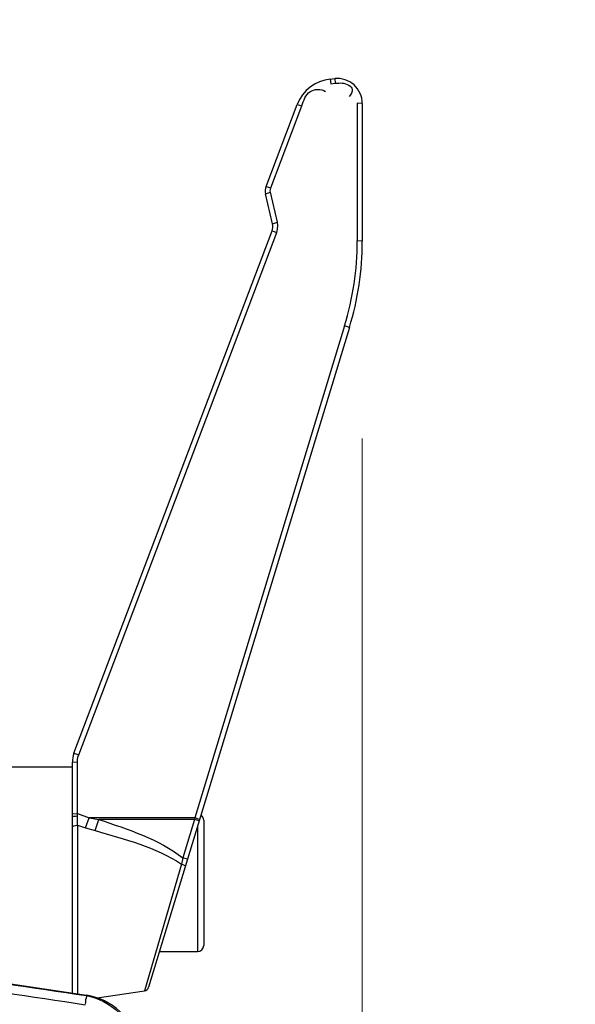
# Paper-space layout 'Sheet' of a CAD drawing. Header units: inches. Extents: x 0.2 to 10.8, y 0.2 to 8.3.
# Tile 192 of 256: x 3.999 to 4.177, y 4.33 to 4.645. Entities that reach past the tile are written whole.
import ezdxf

# ---------------------------------------------------------------- set-up
doc = ezdxf.new("R2010")
doc.units = ezdxf.units.IN
doc.header["$MEASUREMENT"] = 0
doc.layers.get('0').update_dxf_attribs({"lineweight": 5})
doc.layers.add('02___PRT_ALL_AXES', color=7, linetype='Continuous')
doc.styles.add('My Text', font='tahoma.ttf')
doc.dimstyles.new('My Dimension - mm [in] (ANSI)$0', dxfattribs={"dimtxt": 0.12, "dimasz": 0.09842519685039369, "dimexe": 0.125, "dimexo": 0.06299999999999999, "dimgap": 0.03149606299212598, "dimtad": 0, "dimlfac": 250, "dimzin": 4, "dimdsep": 46, "dimtxsty": 'My Text', "dimblk": 'Filled-1', "dimcen": 0.09, "dimclrd": 1, "dimclre": 1, "dimclrt": 1, "dimadec": 1, "dimazin": 1, "dimtfac": 1, "dimtofl": 0, "dimtmove": 0, "dimatfit": 3, "dimfxl": 1, "dimtolj": 1, "dimtzin": 4, "dimlwd": -1, "dimlwe": -1, "dimarcsym": 0})

# ---------------------------------------------------------------- blocks, each defined once
blk = doc.blocks.new('*D6')
at = {"color": 1, "true_color": 0xff0000}
for p, q in [((4.289866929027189, 4.820763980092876), (4.289866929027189, 4.91918917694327)), ((3.560363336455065, 4.820763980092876), (4.414866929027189, 4.820763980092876)), ((4.289866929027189, 4.722338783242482), (4.289866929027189, 3.808382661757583)), ((3.560363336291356, 3.709957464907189), (4.414866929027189, 3.709957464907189))]:
    blk.add_line(p, q, dxfattribs=at)
at = {"layer": 'Defpoints', "color": 0}
for p in [(3.497363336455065, 4.820763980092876), (3.497363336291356, 3.709957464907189), (4.289866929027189, 3.709957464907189)]:
    blk.add_point(p, dxfattribs=at)
at = {"color": 1, "true_color": 0xff0000, "insert": (4.289866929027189, 5.784117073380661), "char_height": 0.12, "attachment_point": 5, "rotation": 90, "style": 'My Text'}
blk.add_mtext('\\A1;277.70 mm [10.933 in]', dxfattribs=at)
blk = doc.blocks.new('Filled-1')
blk = doc.blocks.new('*D7')
at = {"color": 1, "true_color": 0xff0000}
for p, q in [((2.885847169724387, 4.510735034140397), (2.885847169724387, 3.015490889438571)), ((4.10887950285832, 4.510735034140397), (4.10887950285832, 3.015490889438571)), ((2.984272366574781, 3.140490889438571), (4.010454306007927, 3.140490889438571)), ((4.10887950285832, 3.140490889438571), (4.20730469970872, 3.140490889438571))]:
    blk.add_line(p, q, dxfattribs=at)
at = {"layer": 'Defpoints', "color": 0}
for p in [(2.885847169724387, 4.573735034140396), (4.10887950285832, 4.573735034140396), (4.10887950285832, 3.140490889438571)]:
    blk.add_point(p, dxfattribs=at)
at = {"color": 1, "true_color": 0xff0000, "insert": (5.07271614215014, 3.140490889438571), "char_height": 0.12, "attachment_point": 5, "style": 'My Text'}
blk.add_mtext('\\A1;305.76 mm [12.038 in]', dxfattribs=at)

psp = doc.layouts.new('Sheet')

# ---------------------------------------------------------------- linework, layer by layer
at = {"color": 0, "linetype": 'ByBlock', "lineweight": -3}
for p, q in [((4.098620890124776, 4.625583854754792), (4.100079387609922, 4.625730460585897)), ((4.098620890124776, 4.625583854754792), (4.098780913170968, 4.624099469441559)), ((4.098780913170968, 4.624099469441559), (4.100239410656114, 4.624246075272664)), ((4.100079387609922, 4.625730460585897), (4.100239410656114, 4.624246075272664)), ((4.078114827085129, 4.591263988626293), (4.088067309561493, 4.617491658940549)), ((4.079610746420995, 4.590803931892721), (4.08956322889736, 4.617031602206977)), ((4.088067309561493, 4.617491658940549), (4.08956322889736, 4.617031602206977)), ((4.108879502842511, 4.61777057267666), (4.107279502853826, 4.617878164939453)), ((4.107279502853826, 4.617878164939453), (4.107279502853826, 4.57384262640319)), ((4.108879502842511, 4.61777057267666), (4.108879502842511, 4.573735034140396)), ((4.077958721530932, 4.588938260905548), (4.079517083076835, 4.589408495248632)), ((4.080187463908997, 4.579360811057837), (4.077958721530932, 4.588938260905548)), ((4.078114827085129, 4.591263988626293), (4.079610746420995, 4.590803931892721)), ((4.081745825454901, 4.579831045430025), (4.079517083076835, 4.589408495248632)), ((4.080187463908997, 4.579360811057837), (4.081745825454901, 4.579831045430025)), ((4.016683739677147, 4.410095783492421), (4.0800313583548, 4.577035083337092)), ((4.018179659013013, 4.409635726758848), (4.081527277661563, 4.576575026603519)), ((4.0800313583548, 4.577035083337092), (4.081527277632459, 4.576575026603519)), ((4.108879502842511, 4.573735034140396), (4.107279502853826, 4.57384262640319)), ((4.104778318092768, 4.546194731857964), (4.0405440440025, 4.335304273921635)), ((4.103247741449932, 4.546768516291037), (4.055341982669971, 4.389486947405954)), ((4.104778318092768, 4.546194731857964), (4.103247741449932, 4.546768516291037)), ((4.016683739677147, 4.410095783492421), (4.018179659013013, 4.409635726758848)), ((4.016163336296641, 4.407257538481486), (4.017763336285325, 4.40736513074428)), ((4.016163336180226, 4.333449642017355), (4.016163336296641, 4.407257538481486)), ((4.017763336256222, 4.390819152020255), (4.017763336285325, 4.40736513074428)), ((4.016163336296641, 4.390711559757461), (4.017763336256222, 4.390819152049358)), ((4.017763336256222, 4.390819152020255), (4.021520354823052, 4.389486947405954)), ((4.017809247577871, 4.390065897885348), (4.017763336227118, 4.390819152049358)), ((4.017772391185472, 4.387092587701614), (4.017809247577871, 4.390065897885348)), ((4.017772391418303, 4.387092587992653), (4.020333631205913, 4.38630368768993)), ((4.017772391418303, 4.387092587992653), (4.017772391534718, 4.333208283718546)), ((4.020333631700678, 4.386303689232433), (4.021520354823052, 4.389486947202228)), ((4.055341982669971, 4.389486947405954), (4.021520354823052, 4.389486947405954)), ((4.021520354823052, 4.389486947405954), (4.024611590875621, 4.388948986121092)), ((4.023424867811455, 4.385379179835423), (4.024611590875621, 4.388948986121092)), ((4.055210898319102, 4.388948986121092), (4.024611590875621, 4.388948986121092)), ((4.055210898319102, 4.388948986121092), (4.051485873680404, 4.376719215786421)), ((4.055341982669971, 4.389486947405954), (4.055210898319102, 4.388948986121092)), ((4.056741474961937, 4.388482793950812), (4.055210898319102, 4.388948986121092)), ((4.05687255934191, 4.388913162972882), (4.055341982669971, 4.389486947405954)), ((4.05816333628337, 4.38872437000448), (4.05816333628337, 4.348724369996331)), ((4.020333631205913, 4.38630368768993), (4.023424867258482, 4.385379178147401)), ((4.05616333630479, 4.386584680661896), (4.05616333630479, 4.346724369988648)), ((4.051021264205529, 4.374703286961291), (4.039250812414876, 4.334187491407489)), ((4.051485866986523, 4.376719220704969), (4.051021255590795, 4.374703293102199)), ((4.053016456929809, 4.376253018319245), (4.051485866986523, 4.376719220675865)), ((3.917222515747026, 4.348290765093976), (4.020629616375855, 4.332779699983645)), ((4.044022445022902, 4.346724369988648), (4.05616333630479, 4.346724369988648)), ((4.020629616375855, 4.332779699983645), (4.020611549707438, 4.332659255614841))]:
    psp.add_line(p, q, dxfattribs=at)
for points in [[(4.079517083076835, 4.589408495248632), (4.079455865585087, 4.589874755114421), (4.07948776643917, 4.590350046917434), (4.079610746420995, 4.590803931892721)], [(4.081527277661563, 4.576575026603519), (4.081813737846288, 4.577631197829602), (4.081888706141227, 4.578742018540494), (4.081745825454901, 4.579831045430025)], [(4.017763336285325, 4.40736513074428), (4.017809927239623, 4.408136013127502), (4.017949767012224, 4.408898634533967), (4.018179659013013, 4.409635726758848)], [(4.016163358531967, 4.389826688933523), (4.016289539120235, 4.389919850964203), (4.016648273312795, 4.389998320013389), (4.017182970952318, 4.390049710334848), (4.017809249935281, 4.390065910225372)], [(4.016163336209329, 4.38672353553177), (4.016583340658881, 4.386948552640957), (4.017148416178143, 4.387078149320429), (4.017772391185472, 4.387092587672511)], [(4.052314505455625, 4.373948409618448), (4.052247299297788, 4.374100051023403), (4.051981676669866, 4.374294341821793), (4.05155365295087, 4.374504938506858), (4.051021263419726, 4.374703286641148)]]:
    psp.add_lwpolyline(points, dxfattribs=at)
for centre, radius, start, end in [((4.099885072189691, 4.613007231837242), 0.01264, 95.73999991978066, 159.2199999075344), ((4.100879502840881, 4.61777057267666), 0.008000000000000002, 0, 95.73999991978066), ((4.081854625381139, 4.58984486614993), 0.004000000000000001, 159.2199999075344, 193.0999997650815), ((4.076291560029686, 4.57845420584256), 0.004000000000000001, 339.2199999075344, 13.09999976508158), ((4.013849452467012, 4.573918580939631), 0.09343008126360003, 343.1065789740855, 359.9534209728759), ((4.014359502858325, 4.573735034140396), 0.09452000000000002, 343.0600001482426, 0), ((4.024163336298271, 4.407257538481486), 0.008000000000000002, 159.2199999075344, 180), ((4.05616333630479, 4.38872437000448), 0.002, 0, 54.55851941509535), ((4.05616333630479, 4.348724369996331), 0.002, 270, 0), ((4.039013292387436, 4.335769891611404), 0.001600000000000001, 278.5311127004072, 343.0600001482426), ((4.017662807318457, 4.313000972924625), 0.02, 12.1466566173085, 81.46923420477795)]:
    psp.add_arc(centre, radius, start, end, dxfattribs=at)
for points, knots in [([(4.100239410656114, 4.624246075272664), (4.101698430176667, 4.624392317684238), (4.103909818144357, 4.624498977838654), (4.106264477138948, 4.622134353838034), (4.10525129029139, 4.620631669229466), (4.104721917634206, 4.619994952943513)], [0, 0, 0, 0, 0.5103622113, 0.7117988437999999, 1, 1, 1, 1]), ([(4.08956322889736, 4.617031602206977), (4.09018113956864, 4.618658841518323), (4.091193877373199, 4.622412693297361), (4.095731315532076, 4.622563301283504), (4.097090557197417, 4.621635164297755)], [0, 0, 0, 0, 0.5139838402, 1, 1, 1, 1]), ([(4.020611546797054, 4.332659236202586), (4.020796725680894, 4.332465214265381), (4.020266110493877, 4.33138394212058), (4.020367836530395, 4.3305630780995), (4.020264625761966, 4.329918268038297)], [0, 0, 0, 0, 0.2911427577, 1, 1, 1, 1])]:
    psp.add_open_spline(points, degree=3, knots=knots, dxfattribs=at)
for points in [[(4.024611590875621, 4.388948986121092), (4.033951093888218, 4.385844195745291), (4.043671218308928, 4.382702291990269), (4.051485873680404, 4.376719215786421)], [(4.023424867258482, 4.385379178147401), (4.032908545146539, 4.382669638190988), (4.042817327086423, 4.380178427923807), (4.051021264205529, 4.374703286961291)], [(3.917198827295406, 4.348132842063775), (3.951669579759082, 4.342973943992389), (3.986140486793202, 4.337816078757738), (4.020611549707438, 4.332659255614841)], [(3.916835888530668, 4.345305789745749), (3.95130666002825, 4.340122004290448), (3.985777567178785, 4.334939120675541), (4.0202486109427, 4.329757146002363)], [(4.020611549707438, 4.332659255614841), (4.02806381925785, 4.33154362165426), (4.035508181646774, 4.324549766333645), (4.037088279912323, 4.317181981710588)]]:
    psp.add_open_spline(points, degree=3, dxfattribs=at)
at = {"layer": '02___PRT_ALL_AXES', "color": 0, "linetype": 'ByBlock', "lineweight": -3}
for p, q in [((3.976163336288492, 4.40572436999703), (4.016163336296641, 4.40572436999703)), ((4.024118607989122, 4.33191766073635), (4.039250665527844, 4.334187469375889))]:
    psp.add_line(p, q, dxfattribs=at)

# ---------------------------------------------------------------- dimensions: what is measured, and where the dimension line sits
dim = psp.add_linear_dim(base=(4.289866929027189, 3.709957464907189), p1=(3.497363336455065, 4.820763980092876), p2=(3.497363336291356, 3.709957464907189), angle=90, dimstyle='My Dimension - mm [in] (ANSI)$0', override={"dimpost": ' mm'})
dim.commit()
dim.dimension.update_dxf_attribs({"geometry": '*D6', "text_midpoint": (4.289866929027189, 5.784117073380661), "dimtype": 160})
dim = psp.add_linear_dim(base=(4.10887950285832, 3.140490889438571), p1=(2.885847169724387, 4.573735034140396), p2=(4.10887950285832, 4.573735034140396), dimstyle='My Dimension - mm [in] (ANSI)$0', override={"dimpost": ' mm'})
dim.commit()
dim.dimension.update_dxf_attribs({"geometry": '*D7', "text_midpoint": (5.07271614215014, 3.140490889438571), "dimtype": 160})

doc.saveas('drawing.dxf')
